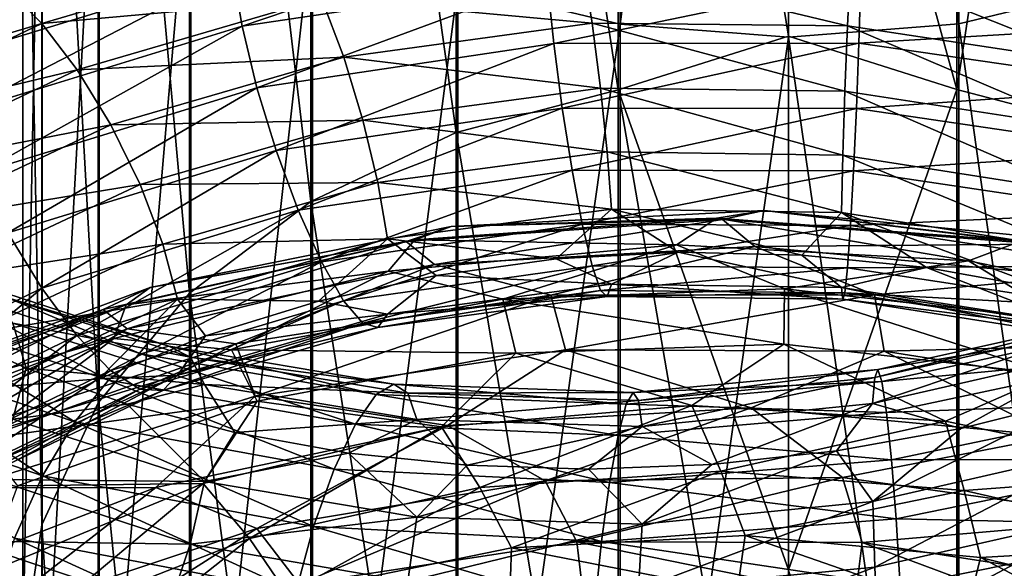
# Model space of a CAD drawing. Header units: metres. Extents: x -109 to 109, y -432 to 89.
# Tile 106 of 256: x -9 to 2, y -344 to -338. Entities that reach past the tile are written whole.
import ezdxf

# ---------------------------------------------------------------- set-up
doc = ezdxf.new("R2010")
doc.units = ezdxf.units.M
doc.layers.add('solid_506360_24502164', color=7, linetype='CONTINUOUS')
doc.layers.add('solid_506360_24502164_01', color=7, linetype='CONTINUOUS')

msp = doc.modelspace()

# ---------------------------------------------------------------- linework, layer by layer
at = {"layer": 'solid_506360_24502164'}
for points in [[(-3.669097, -337.381653, 922.73053), (-1.869106, -337.81366, 923.182373), (-1.869106, -323.516663, 934.717529)], [(-1.891428, -326.34671, 911.188843), (-1.891428, -338.541992, 899.514282), (-3.68973, -326.782135, 911.644287)], [(-1.891428, -326.34671, 911.188843), (0, -337.94873, 899.824707), (-1.891428, -338.541992, 899.514282)], [(-3.68973, -326.782135, 911.644287), (-3.68973, -339.01651, 899.928833), (-5.302645, -327.483704, 912.377991)], [(-1.891428, -338.541992, 899.514282), (-3.68973, -339.01651, 899.928833), (-3.68973, -326.782135, 911.644287)], [(-5.302645, -327.483704, 912.377991), (-5.302645, -339.781067, 900.596802), (-6.649134, -328.416107, 913.35321)], [(-3.68973, -339.01651, 899.928833), (-5.302645, -339.781067, 900.596802), (-5.302645, -327.483704, 912.377991)], [(-6.649134, -328.416107, 913.35321), (-6.649134, -340.797211, 901.484619), (-7.661542, -329.532532, 914.520935)], [(-5.302645, -339.781067, 900.596802), (-6.649134, -340.797211, 901.484619), (-6.649134, -328.416107, 913.35321)], [(-7.661542, -329.532532, 914.520935), (-7.661542, -342.013885, 902.547607), (-8.289004, -330.776855, 915.822388)], [(-6.649134, -340.797211, 901.484619), (-7.661542, -342.013885, 902.547607), (-7.661542, -329.532532, 914.520935)], [(-8.289004, -330.776855, 915.822388), (-8.289004, -343.369965, 903.732361), (-8.499992, -332.086578, 917.192261)], [(-7.661542, -342.013885, 902.547607), (-8.289004, -343.369965, 903.732361), (-8.289004, -330.776855, 915.822388)], [(-8.499992, -332.086578, 917.192261), (-8.499992, -344.797302, 904.979431), (-8.283906, -333.395874, 918.561707)], [(-8.289004, -343.369965, 903.732361), (-8.499992, -344.797302, 904.979431), (-8.499992, -332.086578, 917.192261)], [(-8.499992, -344.797302, 904.979431), (-8.283906, -346.224182, 906.226013), (-8.283906, -333.395874, 918.561707)], [(-8.283906, -333.395874, 918.561707), (-8.283906, -346.224182, 906.226013), (-7.651602, -334.638977, 919.861877)], [(-8.283906, -346.224182, 906.226013), (-7.651602, -347.578918, 907.409668), (-7.651602, -334.638977, 919.861877)], [(-7.651602, -334.638977, 919.861877), (-7.651602, -347.578918, 907.409668), (-6.634851, -335.753418, 921.027466)], [(-7.651602, -347.578918, 907.409668), (-6.634851, -348.793427, 908.470764), (-6.634851, -335.753418, 921.027466)], [(-6.634851, -335.753418, 921.027466), (-6.634851, -348.793427, 908.470764), (-5.284738, -336.683197, 922)], [(-6.634851, -348.793427, 908.470764), (-5.284738, -349.806732, 909.356079), (-5.284738, -336.683197, 922)], [(-6.172986, -337.220978, 886.383423), (-2.725918, -336.704285, 885.684265), (-6.065838, -337.83551, 886.132751)], [(-2.725918, -336.704285, 885.684265), (-2.678602, -337.328064, 885.444397), (-6.065838, -337.83551, 886.132751)], [(-5.284738, -336.683197, 922), (-5.284738, -349.806732, 909.356079), (-3.669097, -337.381653, 922.73053)], [(-10.048541, -337.991028, 898.588318), (-8.151076, -336.914398, 897.219482), (-9.2988, -337.173065, 898.59198)], [(-8.348346, -337.131042, 896.593323), (-8.151076, -336.914398, 897.219482), (-10.048541, -337.991028, 898.588318)], [(-8.28694, -337.807404, 890.955322), (-5.438937, -336.965118, 889.947083), (-8.661572, -337.431854, 890.393555)], [(-5.182181, -337.525848, 890.433167), (-5.438937, -336.965118, 889.947083), (-8.28694, -337.807404, 890.955322)], [(-10.291732, -338.242981, 897.986511), (-8.348346, -337.131042, 896.593323), (-10.048541, -337.991028, 898.588318)], [(-8.652663, -337.172607, 895.943787), (-8.348346, -337.131042, 896.593323), (-10.291732, -338.242981, 897.986511)], [(-2.179899, -337.803802, 890.16449), (-2.28839, -337.124817, 889.812439), (-5.182181, -337.525848, 890.433167)], [(0.654913, -337.830841, 889.91748), (0.687508, -337.14624, 889.561462), (-2.28839, -337.124817, 889.812439)], [(-2.179899, -337.803802, 890.16449), (0.654913, -337.830841, 889.91748), (-2.28839, -337.124817, 889.812439)], [(-9.450169, -337.724731, 887.902283), (-6.172986, -337.220978, 886.383423), (-9.405361, -338.214355, 887.48938)], [(-9.405361, -338.214355, 887.48938), (-6.172986, -337.220978, 886.383423), (-9.242106, -338.812622, 887.21936)], [(-6.172986, -337.220978, 886.383423), (-6.065838, -337.83551, 886.132751), (-9.242106, -338.812622, 887.21936)], [(-2.678602, -337.328064, 885.444397), (0.80474, -337.323425, 885.179138), (-2.60543, -338.027466, 885.388062)], [(0.80474, -337.323425, 885.179138), (0.782757, -338.026123, 885.125427), (-2.60543, -338.027466, 885.388062)], [(-8.28694, -337.807404, 890.955322), (-8.661572, -337.431854, 890.393555), (-11.334557, -338.714935, 891.789368)], [(-6.065838, -337.83551, 886.132751), (-2.678602, -337.328064, 885.444397), (-5.900135, -338.518951, 886.060974)], [(-2.678602, -337.328064, 885.444397), (-2.60543, -338.027466, 885.388062), (-5.900135, -338.518951, 886.060974)], [(-5.284738, -349.806732, 909.356079), (-3.669097, -350.567871, 910.021057), (-3.669097, -337.381653, 922.73053)], [(-3.669097, -337.381653, 922.73053), (-3.669097, -350.567871, 910.021057), (-1.869106, -337.81366, 923.182373)], [(-7.895738, -338.321411, 891.401794), (-5.182181, -337.525848, 890.433167), (-8.28694, -337.807404, 890.955322)], [(-4.936497, -338.179474, 890.763367), (-5.182181, -337.525848, 890.433167), (-7.895738, -338.321411, 891.401794)], [(-4.936497, -338.179474, 890.763367), (-2.179899, -337.803802, 890.16449), (-5.182181, -337.525848, 890.433167)], [(-10.844312, -339.027252, 892.299255), (-8.28694, -337.807404, 890.955322), (-11.334557, -338.714935, 891.789368)], [(-7.895738, -338.321411, 891.401794), (-8.28694, -337.807404, 890.955322), (-10.844312, -339.027252, 892.299255)], [(-9.242106, -338.812622, 887.21936), (-6.065838, -337.83551, 886.132751), (-8.989635, -339.468292, 887.120056)], [(-6.065838, -337.83551, 886.132751), (-5.900135, -338.518951, 886.060974), (-8.989635, -339.468292, 887.120056)], [(-2.085743, -338.524261, 890.317749), (-2.179899, -337.803802, 890.16449), (-4.936497, -338.179474, 890.763367)], [(-3.669097, -350.567871, 910.021057), (-1.869106, -351.038666, 910.432434), (-1.869106, -337.81366, 923.182373)], [(0.626626, -338.555878, 890.074097), (0.654913, -337.830841, 889.91748), (-2.179899, -337.803802, 890.16449)], [(-2.085743, -338.524261, 890.317749), (0.626626, -338.555878, 890.074097), (-2.179899, -337.803802, 890.16449)], [(-5.900135, -338.518951, 886.060974), (-2.60543, -338.027466, 885.388062), (-5.686913, -339.217194, 886.184631)], [(-2.60543, -338.027466, 885.388062), (-2.511274, -338.747345, 885.530701), (-5.686913, -339.217194, 886.184631)], [(-2.60543, -338.027466, 885.388062), (0.782757, -338.026123, 885.125427), (-2.511274, -338.747345, 885.530701)], [(0.782757, -338.026123, 885.125427), (0.754469, -338.750671, 885.271423), (-2.511274, -338.747345, 885.530701)], [(-7.521406, -338.931213, 891.69342), (-4.936497, -338.179474, 890.763367), (-7.895738, -338.321411, 891.401794)], [(-4.723276, -338.878479, 890.8974), (-4.936497, -338.179474, 890.763367), (-7.521406, -338.931213, 891.69342)], [(-4.723276, -338.878479, 890.8974), (-2.085743, -338.524261, 890.317749), (-4.936497, -338.179474, 890.763367)], [(-10.332383, -339.476654, 892.69043), (-7.895738, -338.321411, 891.401794), (-10.844312, -339.027252, 892.299255)], [(-7.521406, -338.931213, 891.69342), (-7.895738, -338.321411, 891.401794), (-10.332383, -339.476654, 892.69043)], [(-8.989635, -339.468292, 887.120056), (-5.900135, -338.518951, 886.060974), (-8.664763, -340.128967, 887.209961)], [(-5.900135, -338.518951, 886.060974), (-5.686913, -339.217194, 886.184631), (-8.664763, -340.128967, 887.209961)], [(-2.01257, -339.231598, 890.264343), (-2.085743, -338.524261, 890.317749), (-4.723276, -338.878479, 890.8974)], [(0.604642, -339.266541, 890.023254), (0.626626, -338.555878, 890.074097), (-2.085743, -338.524261, 890.317749)], [(-2.01257, -339.231598, 890.264343), (0.604642, -339.266541, 890.023254), (-2.085743, -338.524261, 890.317749)], [(-1.891428, -338.541992, 899.514282), (-1.891426, -349.662872, 886.812134), (-3.68973, -339.01651, 899.928833)], [(-1.891428, -338.541992, 899.514282), (0, -343.869537, 893.387512), (0, -349.490265, 886.686707)], [(-1.891428, -338.541992, 899.514282), (0, -349.490265, 886.686707), (-1.891426, -349.662872, 886.812134)], [(-5.686913, -339.217194, 886.184631), (-2.511274, -338.747345, 885.530701), (-5.441229, -339.877502, 886.500488)], [(-2.511274, -338.747345, 885.530701), (-2.402782, -339.433502, 885.867859), (-5.441229, -339.877502, 886.500488)], [(-2.511274, -338.747345, 885.530701), (0.754469, -338.750671, 885.271423), (-2.402782, -339.433502, 885.867859)], [(0.754469, -338.750671, 885.271423), (0.721875, -339.442505, 885.612366), (-2.402782, -339.433502, 885.867859)], [(-9.842532, -340.025818, 892.927979), (-7.521406, -338.931213, 891.69342), (-10.332383, -339.476654, 892.69043)], [(-7.196535, -339.593109, 891.793274), (-7.521406, -338.931213, 891.69342), (-9.842532, -340.025818, 892.927979)], [(-7.196535, -339.593109, 891.793274), (-4.723276, -338.878479, 890.8974), (-7.521406, -338.931213, 891.69342)], [(-4.557572, -339.569824, 890.828674), (-4.723276, -338.878479, 890.8974), (-7.196535, -339.593109, 891.793274)], [(-4.557572, -339.569824, 890.828674), (-2.01257, -339.231598, 890.264343), (-4.723276, -338.878479, 890.8974)], [(-3.68973, -339.01651, 899.928833), (-3.689727, -350.172699, 887.182495), (-5.302645, -339.781067, 900.596802)], [(-1.891426, -349.662872, 886.812134), (-3.689727, -350.172699, 887.182495), (-3.68973, -339.01651, 899.928833)], [(-8.664763, -340.128967, 887.209961), (-5.686913, -339.217194, 886.184631), (-8.290432, -340.744659, 887.488159)], [(-5.686913, -339.217194, 886.184631), (-5.441229, -339.877502, 886.500488), (-8.290432, -340.744659, 887.488159)], [(-1.965255, -339.867981, 890.018799), (-2.01257, -339.231598, 890.264343), (-4.557572, -339.569824, 890.828674)], [(0.590427, -339.904724, 889.779297), (0.604642, -339.266541, 890.023254), (-2.01257, -339.231598, 890.264343)], [(-1.965255, -339.867981, 890.018799), (0.590427, -339.904724, 889.779297), (-2.01257, -339.231598, 890.264343)], [(-5.441229, -339.877502, 886.500488), (-2.402782, -339.433502, 885.867859), (-5.184473, -340.449982, 886.972717)], [(-2.402782, -339.433502, 885.867859), (-2.289402, -340.0336, 886.361816), (-5.184473, -340.449982, 886.972717)], [(-2.402782, -339.433502, 885.867859), (0.721875, -339.442505, 885.612366), (-2.289402, -340.0336, 886.361816)], [(0.721875, -339.442505, 885.612366), (0.687812, -340.048828, 886.110352), (-2.289402, -340.0336, 886.361816)], [(-9.417405, -340.636292, 892.979858), (-7.196535, -339.593109, 891.793274), (-9.842532, -340.025818, 892.927979)], [(-6.944064, -340.256561, 891.697205), (-7.196535, -339.593109, 891.793274), (-9.417405, -340.636292, 892.979858)], [(-6.944064, -340.256561, 891.697205), (-4.557572, -339.569824, 890.828674), (-7.196535, -339.593109, 891.793274)], [(-4.450424, -340.196625, 890.572754), (-4.557572, -339.569824, 890.828674), (-6.944064, -340.256561, 891.697205)], [(-4.450424, -340.196625, 890.572754), (-1.965255, -339.867981, 890.018799), (-4.557572, -339.569824, 890.828674)], [(-5.302645, -339.781067, 900.596802), (-5.302639, -350.99411, 887.779297), (-6.649134, -340.797211, 901.484619)], [(-3.689727, -350.172699, 887.182495), (-5.302639, -350.99411, 887.779297), (-5.302645, -339.781067, 900.596802)], [(-8.290432, -340.744659, 887.488159), (-5.441229, -339.877502, 886.500488), (-7.89923, -341.26944, 887.921936)], [(-5.441229, -339.877502, 886.500488), (-5.184473, -340.449982, 886.972717), (-7.89923, -341.26944, 887.921936)], [(-4.450424, -340.196625, 890.572754), (-2.5787, -340.41922, 889.711975), (-1.965255, -339.867981, 890.018799)], [(-3.745098, -340.05722, 882.401855), (-0.270814, -339.881836, 882.010559), (-0.733376, -339.979828, 881.376465)], [(-0.796906, -339.96756, 882.743958), (-0.270814, -339.881836, 882.010559), (-3.745098, -340.05722, 882.401855)], [(-1.965255, -339.867981, 890.018799), (-2.5787, -340.41922, 889.711975), (-1.224293, -340.343719, 889.501831)], [(-0.796906, -339.96756, 882.743958), (2.580672, -340.221649, 882.695496), (-0.270814, -339.881836, 882.010559)], [(-0.270814, -339.881836, 882.010559), (2.803274, -340.254517, 881.343933), (-0.733376, -339.979828, 881.376465)], [(2.580672, -340.221649, 882.695496), (3.212766, -340.222931, 882.029968), (-0.270814, -339.881836, 882.010559)], [(-5.184473, -340.449982, 886.972717), (-2.289402, -340.0336, 886.361816), (-4.938592, -340.884369, 887.5625)], [(-2.289402, -340.0336, 886.361816), (-2.180824, -340.495056, 886.971985), (-4.938592, -340.884369, 887.5625)], [(-4.244649, -340.226685, 881.821411), (-0.733376, -339.979828, 881.376465), (-3.928736, -340.480347, 881.193665)], [(-3.745098, -340.05722, 882.401855), (-0.733376, -339.979828, 881.376465), (-4.244649, -340.226685, 881.821411)], [(-4.146926, -340.208405, 883.188599), (-0.796906, -339.96756, 882.743958), (-3.745098, -340.05722, 882.401855)], [(-1.243662, -340.263367, 883.463135), (-0.796906, -339.96756, 882.743958), (-4.146926, -340.208405, 883.188599)], [(-0.733376, -339.979828, 881.376465), (-0.371513, -340.280884, 880.78717), (-3.928736, -340.480347, 881.193665)], [(-2.289402, -340.0336, 886.361816), (0.687812, -340.048828, 886.110352), (-2.180824, -340.495056, 886.971985)], [(0.687812, -340.048828, 886.110352), (0.655191, -340.516449, 886.724426), (-2.180824, -340.495056, 886.971985)], [(-1.243662, -340.263367, 883.463135), (1.999557, -340.441284, 883.35437), (-0.796906, -339.96756, 882.743958)], [(1.999557, -340.441284, 883.35437), (2.580672, -340.221649, 882.695496), (-0.796906, -339.96756, 882.743958)], [(-0.733376, -339.979828, 881.376465), (2.803274, -340.254517, 881.343933), (-0.371513, -340.280884, 880.78717)], [(-8.664763, -340.128967, 887.209961), (-8.290432, -340.744659, 887.488159), (-10.848882, -341.99765, 888.802307)], [(-7.086602, -340.734192, 883.194885), (-3.745098, -340.05722, 882.401855), (-4.244649, -340.226685, 881.821411)], [(-4.146926, -340.208405, 883.188599), (-3.745098, -340.05722, 882.401855), (-7.086602, -340.734192, 883.194885)], [(-9.08702, -341.261017, 892.84552), (-6.944064, -340.256561, 891.697205), (-9.417405, -340.636292, 892.979858)], [(-6.780809, -340.866516, 891.422729), (-6.944064, -340.256561, 891.697205), (-9.08702, -341.261017, 892.84552)], [(-7.606426, -340.978851, 882.668701), (-4.244649, -340.226685, 881.821411), (-7.341487, -341.194641, 882.00647)], [(-7.086602, -340.734192, 883.194885), (-4.244649, -340.226685, 881.821411), (-7.606426, -340.978851, 882.668701)], [(-7.351108, -340.928436, 884.01947), (-4.146926, -340.208405, 883.188599), (-7.086602, -340.734192, 883.194885)], [(-4.444098, -340.555664, 883.950134), (-4.146926, -340.208405, 883.188599), (-7.351108, -340.928436, 884.01947)], [(-4.244649, -340.226685, 881.821411), (-3.928736, -340.480347, 881.193665), (-7.341487, -341.194641, 882.00647)], [(-6.780809, -340.866516, 891.422729), (-4.450424, -340.196625, 890.572754), (-6.944064, -340.256561, 891.697205)], [(-6.780809, -340.866516, 891.422729), (-5.216642, -340.8862, 890.40564), (-4.450424, -340.196625, 890.572754)], [(-4.450424, -340.196625, 890.572754), (-5.216642, -340.8862, 890.40564), (-3.91215, -340.600677, 890.013428)], [(-4.450424, -340.196625, 890.572754), (-3.91215, -340.600677, 890.013428), (-2.5787, -340.41922, 889.711975)], [(-4.444098, -340.555664, 883.950134), (-1.243662, -340.263367, 883.463135), (-4.146926, -340.208405, 883.188599)], [(-3.169399, -340.863342, 884.333008), (-1.243662, -340.263367, 883.463135), (-4.444098, -340.555664, 883.950134)], [(-3.169399, -340.863342, 884.333008), (-0.0434, -340.750366, 883.986084), (-1.243662, -340.263367, 883.463135)], [(-0.0434, -340.750366, 883.986084), (1.999557, -340.441284, 883.35437), (-1.243662, -340.263367, 883.463135)], [(2.803274, -340.254517, 881.343933), (3.193662, -340.612488, 880.797668), (-0.371513, -340.280884, 880.78717)], [(-2.636606, -340.822205, 880.577637), (-3.928736, -340.480347, 881.193665), (-0.371513, -340.280884, 880.78717)], [(0.956614, -340.81665, 880.321472), (-2.636606, -340.822205, 880.577637), (-0.371513, -340.280884, 880.78717)], [(-1.965551, -340.699799, 889.031921), (-1.224293, -340.343719, 889.501831), (-2.5787, -340.41922, 889.711975)], [(-1.965551, -340.699799, 889.031921), (0.590516, -340.734863, 888.792236), (-1.224293, -340.343719, 889.501831)], [(0.590516, -340.734863, 888.792236), (0.149346, -340.375214, 889.382385), (-1.224293, -340.343719, 889.501831)], [(-7.89923, -341.26944, 887.921936), (-5.184473, -340.449982, 886.972717), (-7.524598, -341.657288, 888.475647)], [(-5.184473, -340.449982, 886.972717), (-4.938592, -340.884369, 887.5625), (-7.524598, -341.657288, 888.475647)], [(-6.134735, -341.360291, 881.250549), (-7.341487, -341.194641, 882.00647), (-3.928736, -340.480347, 881.193665)], [(-2.636606, -340.822205, 880.577637), (-6.134735, -341.360291, 881.250549), (-3.928736, -340.480347, 881.193665)], [(-1.965551, -340.699799, 889.031921), (-2.5787, -340.41922, 889.711975), (-3.91215, -340.600677, 890.013428)], [(-7.489477, -341.302124, 884.805054), (-4.444098, -340.555664, 883.950134), (-7.351108, -340.928436, 884.01947)], [(-6.182668, -341.427002, 885.0448), (-4.444098, -340.555664, 883.950134), (-7.489477, -341.302124, 884.805054)], [(-6.182668, -341.427002, 885.0448), (-3.169399, -340.863342, 884.333008), (-4.444098, -340.555664, 883.950134)], [(-4.451094, -341.032349, 889.583679), (-3.91215, -340.600677, 890.013428), (-5.216642, -340.8862, 890.40564)], [(-4.938592, -340.884369, 887.5625), (-2.180824, -340.495056, 886.971985), (-4.724998, -341.132996, 888.229553)], [(-2.180824, -340.495056, 886.971985), (-2.086503, -340.767761, 887.656555), (-4.724998, -341.132996, 888.229553)], [(-4.451094, -341.032349, 889.583679), (-1.965551, -340.699799, 889.031921), (-3.91215, -340.600677, 890.013428)], [(-2.180824, -340.495056, 886.971985), (0.655191, -340.516449, 886.724426), (-2.086503, -340.767761, 887.656555)], [(0.655191, -340.516449, 886.724426), (0.626854, -340.794769, 887.412292), (-2.086503, -340.767761, 887.656555)], [(-9.549692, -340.696167, 925.33136), (-10.02497, -340.937622, 925.899353), (-7.549001, -341.763367, 927.393127)], [(-9.137214, -340.65332, 924.685425), (-9.549692, -340.696167, 925.33136), (-7.191108, -341.471161, 926.765442)], [(-7.191108, -341.471161, 926.765442), (-9.549692, -340.696167, 925.33136), (-7.549001, -341.763367, 927.393127)], [(-6.880503, -341.38562, 926.066895), (-9.137214, -340.65332, 924.685425), (-7.191108, -341.471161, 926.765442)], [(-8.816659, -340.806213, 924.011108), (-9.137214, -340.65332, 924.685425), (-6.880503, -341.38562, 926.066895)], [(-2.01312, -340.834412, 888.362976), (-1.965551, -340.699799, 889.031921), (-4.451094, -341.032349, 889.583679)], [(-2.01312, -340.834412, 888.362976), (0.604808, -340.866089, 888.12146), (-1.965551, -340.699799, 889.031921)], [(0.604808, -340.866089, 888.12146), (0.590516, -340.734863, 888.792236), (-1.965551, -340.699799, 889.031921)], [(-10.848882, -341.99765, 888.802307), (-8.290432, -340.744659, 887.488159), (-10.336953, -342.456482, 889.182312)], [(-8.290432, -340.744659, 887.488159), (-7.89923, -341.26944, 887.921936), (-10.336953, -342.456482, 889.182312)], [(-10.176033, -341.886261, 884.370911), (-7.086602, -340.734192, 883.194885), (-7.606426, -340.978851, 882.668701)], [(-7.351108, -340.928436, 884.01947), (-7.086602, -340.734192, 883.194885), (-10.176033, -341.886261, 884.370911)], [(-6.639119, -341.506866, 925.351013), (-8.816659, -340.806213, 924.011108), (-6.880503, -341.38562, 926.066895)], [(-8.60938, -341.13147, 923.363953), (-8.816659, -340.806213, 924.011108), (-6.639119, -341.506866, 925.351013)], [(-6.649134, -340.797211, 901.484619), (-6.649129, -352.085815, 888.572449), (-7.661542, -342.013885, 902.547607)], [(-5.302639, -350.99411, 887.779297), (-6.649129, -352.085815, 888.572449), (-6.649134, -340.797211, 901.484619)], [(-4.724998, -341.132996, 888.229553), (-2.086503, -340.767761, 887.656555), (-4.558817, -341.180267, 888.922852)], [(-2.086503, -340.767761, 887.656555), (-2.01312, -340.834412, 888.362976), (-4.558817, -341.180267, 888.922852)], [(-0.050367, -341.36264, 884.478149), (-0.0434, -340.750366, 883.986084), (-3.169399, -340.863342, 884.333008)], [(-2.086503, -340.767761, 887.656555), (0.626854, -340.794769, 887.412292), (-2.01312, -340.834412, 888.362976)], [(0.626854, -340.794769, 887.412292), (0.604808, -340.866089, 888.12146), (-2.01312, -340.834412, 888.362976)], [(-0.050367, -341.36264, 884.478149), (2.929193, -341.701447, 884.493469), (-0.0434, -340.750366, 883.986084)], [(2.929193, -341.701447, 884.493469), (3.083923, -341.100647, 884.011719), (-0.0434, -340.750366, 883.986084)], [(-10.296838, -342.098907, 885.216003), (-7.351108, -340.928436, 884.01947), (-10.176033, -341.886261, 884.370911)], [(-7.489477, -341.302124, 884.805054), (-7.351108, -340.928436, 884.01947), (-10.296838, -342.098907, 885.216003)], [(-8.873385, -341.847504, 892.544922), (-6.780809, -340.866516, 891.422729), (-9.08702, -341.261017, 892.84552)], [(-8.873385, -341.847504, 892.544922), (-7.65221, -341.747559, 891.441589), (-6.780809, -340.866516, 891.422729)], [(-6.780809, -340.866516, 891.422729), (-7.65221, -341.747559, 891.441589), (-6.472347, -341.271667, 890.884827)], [(-7.524598, -341.657288, 888.475647), (-4.938592, -340.884369, 887.5625), (-7.199159, -341.864594, 889.112122)], [(-4.938592, -340.884369, 887.5625), (-4.724998, -341.132996, 888.229553), (-7.199159, -341.864594, 889.112122)], [(-6.780809, -340.866516, 891.422729), (-6.472347, -341.271667, 890.884827), (-5.216642, -340.8862, 890.40564)], [(-4.451094, -341.032349, 889.583679), (-5.216642, -340.8862, 890.40564), (-6.472347, -341.271667, 890.884827)], [(-3.028348, -341.465149, 884.817749), (-3.169399, -340.863342, 884.333008), (-6.182668, -341.427002, 885.0448)], [(-5.91981, -341.94043, 880.950317), (-6.134735, -341.360291, 881.250549), (-2.636606, -340.822205, 880.577637)], [(-2.473461, -341.428284, 880.300354), (-5.91981, -341.94043, 880.950317), (-2.636606, -340.822205, 880.577637)], [(-4.558817, -341.180267, 888.922852), (-2.01312, -340.834412, 888.362976), (-4.451094, -341.032349, 889.583679)], [(-3.028348, -341.465149, 884.817749), (-0.050367, -341.36264, 884.478149), (-3.169399, -340.863342, 884.333008)], [(-10.700208, -342.206665, 883.897339), (-7.606426, -340.978851, 882.668701), (-10.499509, -342.398651, 883.209351)], [(-10.176033, -341.886261, 884.370911), (-7.606426, -340.978851, 882.668701), (-10.700208, -342.206665, 883.897339)], [(-10.02497, -340.937622, 925.899353), (-10.521667, -341.347046, 926.349426), (-7.923023, -342.227295, 927.904846)], [(-7.606426, -340.978851, 882.668701), (-7.341487, -341.194641, 882.00647), (-10.499509, -342.398651, 883.209351)], [(-7.549001, -341.763367, 927.393127), (-10.02497, -340.937622, 925.899353), (-7.923023, -342.227295, 927.904846)], [(-6.78183, -341.708221, 890.429138), (-4.451094, -341.032349, 889.583679), (-6.472347, -341.271667, 890.884827)], [(-4.558817, -341.180267, 888.922852), (-4.451094, -341.032349, 889.583679), (-6.78183, -341.708221, 890.429138)], [(-8.60938, -341.13147, 923.363953), (-8.464189, -341.630829, 922.857056), (-9.497608, -341.154572, 922.038513)], [(-6.483034, -341.813477, 924.676086), (-8.464189, -341.630829, 922.857056), (-8.60938, -341.13147, 923.363953)], [(-6.483034, -341.813477, 924.676086), (-8.60938, -341.13147, 923.363953), (-6.639119, -341.506866, 925.351013)], [(-7.199159, -341.864594, 889.112122), (-4.724998, -341.132996, 888.229553), (-6.945961, -341.878784, 889.782349)], [(-4.724998, -341.132996, 888.229553), (-4.558817, -341.180267, 888.922852), (-6.945961, -341.878784, 889.782349)], [(-9.409358, -342.4086, 882.325439), (-10.499509, -342.398651, 883.209351), (-7.341487, -341.194641, 882.00647)], [(-8.610676, -342.196625, 922.369995), (-9.497608, -341.154572, 922.038513), (-8.464189, -341.630829, 922.857056)], [(-6.134735, -341.360291, 881.250549), (-9.409358, -342.4086, 882.325439), (-7.341487, -341.194641, 882.00647)], [(-6.945961, -341.878784, 889.782349), (-4.558817, -341.180267, 888.922852), (-6.78183, -341.708221, 890.429138)], [(-10.521667, -341.347046, 926.349426), (-10.997325, -341.890686, 926.64209), (-8.281203, -342.824677, 928.255615)], [(-7.923023, -342.227295, 927.904846), (-10.521667, -341.347046, 926.349426), (-8.281203, -342.824677, 928.255615)], [(-10.336953, -342.456482, 889.182312), (-7.89923, -341.26944, 887.921936), (-9.846708, -342.779999, 889.685608)], [(-10.27439, -342.47229, 886.005554), (-7.489477, -341.302124, 884.805054), (-10.296838, -342.098907, 885.216003)], [(-8.974997, -342.41864, 886.105469), (-7.489477, -341.302124, 884.805054), (-10.27439, -342.47229, 886.005554)], [(-7.89923, -341.26944, 887.921936), (-7.524598, -341.657288, 888.475647), (-9.846708, -342.779999, 889.685608)], [(-9.150002, -342.957306, 881.9953), (-9.409358, -342.4086, 882.325439), (-6.134735, -341.360291, 881.250549)], [(-5.91981, -341.94043, 880.950317), (-9.150002, -342.957306, 881.9953), (-6.134735, -341.360291, 881.250549)], [(-8.974997, -342.41864, 886.105469), (-6.182668, -341.427002, 885.0448), (-7.489477, -341.302124, 884.805054)], [(-6.78183, -341.708221, 890.429138), (-6.472347, -341.271667, 890.884827), (-7.65221, -341.747559, 891.441589)], [(-3.028348, -341.465149, 884.817749), (-1.073381, -342.045105, 884.890381), (-0.050367, -341.36264, 884.478149)], [(-5.898631, -341.996918, 885.504822), (-6.182668, -341.427002, 885.0448), (-8.974997, -342.41864, 886.105469)], [(-7.191108, -341.471161, 926.765442), (-7.549001, -341.763367, 927.393127), (-4.805054, -342.250732, 928.525452)], [(-6.880503, -341.38562, 926.066895), (-7.191108, -341.471161, 926.765442), (-4.57725, -341.92337, 927.855469)], [(-4.57725, -341.92337, 927.855469), (-7.191108, -341.471161, 926.765442), (-4.805054, -342.250732, 928.525452)], [(-4.379545, -341.808411, 927.119934), (-6.880503, -341.38562, 926.066895), (-4.57725, -341.92337, 927.855469)], [(-6.639119, -341.506866, 925.351013), (-6.880503, -341.38562, 926.066895), (-4.379545, -341.808411, 927.119934)], [(-5.898631, -341.996918, 885.504822), (-3.028348, -341.465149, 884.817749), (-6.182668, -341.427002, 885.0448)], [(-3.786092, -342.266571, 880.43042), (-5.91981, -341.94043, 880.950317), (-2.473461, -341.428284, 880.300354)], [(-5.898631, -341.996918, 885.504822), (-3.852934, -342.280273, 885.334656), (-3.028348, -341.465149, 884.817749)], [(-3.028348, -341.465149, 884.817749), (-3.852934, -342.280273, 885.334656), (-1.073381, -342.045105, 884.890381)], [(-0.413943, -342.071899, 880.031555), (-3.786092, -342.266571, 880.43042), (-2.473461, -341.428284, 880.300354)], [(-4.2259, -341.907898, 926.374817), (-6.639119, -341.506866, 925.351013), (-4.379545, -341.808411, 927.119934)], [(-6.483034, -341.813477, 924.676086), (-6.639119, -341.506866, 925.351013), (-4.2259, -341.907898, 926.374817)], [(-9.846708, -342.779999, 889.685608), (-7.524598, -341.657288, 888.475647), (-9.420838, -342.930267, 890.279358)], [(-7.524598, -341.657288, 888.475647), (-7.199159, -341.864594, 889.112122), (-9.420838, -342.930267, 890.279358)], [(-8.610676, -342.196625, 922.369995), (-8.464189, -341.630829, 922.857056), (-7.342844, -342.029602, 923.595947)], [(-6.483034, -341.813477, 924.676086), (-7.342844, -342.029602, 923.595947), (-8.464189, -341.630829, 922.857056)], [(-8.874721, -342.697113, 891.544617), (-6.78183, -341.708221, 890.429138), (-8.744442, -342.30722, 892.070435)], [(-6.945961, -341.878784, 889.782349), (-6.78183, -341.708221, 890.429138), (-8.874721, -342.697113, 891.544617)], [(-8.873385, -341.847504, 892.544922), (-8.744442, -342.30722, 892.070435), (-7.65221, -341.747559, 891.441589)], [(-6.78183, -341.708221, 890.429138), (-7.65221, -341.747559, 891.441589), (-8.744442, -342.30722, 892.070435)], [(-7.549001, -341.763367, 927.393127), (-7.923023, -342.227295, 927.904846), (-5.043125, -342.752502, 929.080811)], [(-4.805054, -342.250732, 928.525452), (-7.549001, -341.763367, 927.393127), (-5.043125, -342.752502, 929.080811)], [(-8.281203, -342.824677, 928.255615), (-10.997325, -341.890686, 926.64209), (-8.592351, -343.515503, 928.403076)], [(-9.420838, -342.930267, 890.279358), (-7.199159, -341.864594, 889.112122), (-9.089503, -342.898804, 890.917419)], [(-7.199159, -341.864594, 889.112122), (-6.945961, -341.878784, 889.782349), (-9.089503, -342.898804, 890.917419)], [(-9.089503, -342.898804, 890.917419), (-6.945961, -341.878784, 889.782349), (-8.874721, -342.697113, 891.544617)], [(-6.483034, -341.813477, 924.676086), (-6.146387, -342.344421, 924.247375), (-7.342844, -342.029602, 923.595947)], [(-4.12655, -342.201874, 925.680542), (-6.146387, -342.344421, 924.247375), (-6.483034, -341.813477, 924.676086)], [(-4.12655, -342.201874, 925.680542), (-6.483034, -341.813477, 924.676086), (-4.2259, -341.907898, 926.374817)], [(-4.379545, -341.808411, 927.119934), (-4.57725, -341.92337, 927.855469), (-1.802205, -342.030273, 928.572754)], [(-1.724363, -341.900024, 927.816895), (-4.379545, -341.808411, 927.119934), (-1.802205, -342.030273, 928.572754)], [(-4.2259, -341.907898, 926.374817), (-4.379545, -341.808411, 927.119934), (-1.724363, -341.900024, 927.816895)], [(-1.663868, -341.988403, 927.055969), (-4.2259, -341.907898, 926.374817), (-1.724363, -341.900024, 927.816895)], [(-4.12655, -342.201874, 925.680542), (-4.2259, -341.907898, 926.374817), (-1.663868, -341.988403, 927.055969)], [(-7.024323, -342.953339, 881.210632), (-9.150002, -342.957306, 881.9953), (-5.91981, -341.94043, 880.950317)], [(-8.558171, -342.936279, 886.52417), (-5.898631, -341.996918, 885.504822), (-8.974997, -342.41864, 886.105469)], [(-8.558171, -342.936279, 886.52417), (-6.498038, -342.909973, 886.098389), (-5.898631, -341.996918, 885.504822)], [(-7.661542, -342.013885, 902.547607), (-7.661538, -353.392975, 889.522156), (-8.289004, -343.369965, 903.732361)], [(-6.649129, -352.085815, 888.572449), (-7.661538, -353.392975, 889.522156), (-7.661542, -342.013885, 902.547607)], [(-3.786092, -342.266571, 880.43042), (-7.024323, -342.953339, 881.210632), (-5.91981, -341.94043, 880.950317)], [(-5.898631, -341.996918, 885.504822), (-6.498038, -342.909973, 886.098389), (-3.852934, -342.280273, 885.334656)], [(-4.57725, -341.92337, 927.855469), (-4.805054, -342.250732, 928.525452), (-1.891899, -342.376068, 929.265991)], [(-1.802205, -342.030273, 928.572754), (-4.57725, -341.92337, 927.855469), (-1.891899, -342.376068, 929.265991)], [(-1.624751, -342.276154, 926.351379), (-4.12655, -342.201874, 925.680542), (-1.663868, -341.988403, 927.055969)], [(0.934827, -342.023163, 926.670532), (-0.850202, -342.697906, 925.901855), (-1.624751, -342.276154, 926.351379)], [(0.934827, -342.023163, 926.670532), (0.532852, -342.54776, 926.06189), (-0.850202, -342.697906, 925.901855)], [(-6.48401, -342.887848, 923.677612), (-8.610676, -342.196625, 922.369995), (-7.342844, -342.029602, 923.595947)], [(-6.48401, -342.887848, 923.677612), (-7.342844, -342.029602, 923.595947), (-6.146387, -342.344421, 924.247375)], [(-1.073381, -342.045105, 884.890381), (-3.852934, -342.280273, 885.334656), (-3.427851, -342.95575, 885.396057)], [(-2.699651, -342.881012, 880.388672), (-3.786092, -342.266571, 880.43042), (-0.413943, -342.071899, 880.031555)], [(-1.073381, -342.045105, 884.890381), (-3.427851, -342.95575, 885.396057), (-0.751818, -342.773895, 884.99408)], [(0.598828, -342.842621, 880.107483), (-2.699651, -342.881012, 880.388672), (-0.413943, -342.071899, 880.031555)], [(1.7431, -342.218262, 884.774658), (-1.073381, -342.045105, 884.890381), (-0.751818, -342.773895, 884.99408)], [(-8.819068, -342.864471, 922.090271), (-8.610676, -342.196625, 922.369995), (-6.48401, -342.887848, 923.677612)], [(-7.923023, -342.227295, 927.904846), (-8.281203, -342.824677, 928.255615), (-5.271112, -343.387238, 929.4729)], [(-5.043125, -342.752502, 929.080811), (-7.923023, -342.227295, 927.904846), (-5.271112, -343.387238, 929.4729)], [(-4.12655, -342.201874, 925.680542), (-4.882384, -342.572052, 924.808533), (-6.146387, -342.344421, 924.247375)], [(-4.12655, -342.201874, 925.680542), (-3.567923, -342.708588, 925.273926), (-4.882384, -342.572052, 924.808533)], [(-1.624751, -342.276154, 926.351379), (-3.567923, -342.708588, 925.273926), (-4.12655, -342.201874, 925.680542)], [(-5.901179, -343.408844, 881.046875), (-7.024323, -342.953339, 881.210632), (-3.786092, -342.266571, 880.43042)], [(-3.852934, -342.280273, 885.334656), (-6.498038, -342.909973, 886.098389), (-5.983604, -343.519684, 886.106079)], [(-6.48401, -342.887848, 923.677612), (-6.146387, -342.344421, 924.247375), (-4.882384, -342.572052, 924.808533)], [(-3.852934, -342.280273, 885.334656), (-5.983604, -343.519684, 886.106079), (-3.427851, -342.95575, 885.396057)], [(-2.699651, -342.881012, 880.388672), (-5.901179, -343.408844, 881.046875), (-3.786092, -342.266571, 880.43042)], [(-4.805054, -342.250732, 928.525452), (-5.043125, -342.752502, 929.080811), (-1.985635, -342.897797, 929.845642)], [(-1.891899, -342.376068, 929.265991), (-4.805054, -342.250732, 928.525452), (-1.985635, -342.897797, 929.845642)], [(-1.624751, -342.276154, 926.351379), (-2.220132, -342.751251, 925.639099), (-3.567923, -342.708588, 925.273926)], [(-1.624751, -342.276154, 926.351379), (-0.850202, -342.697906, 925.901855), (-2.220132, -342.751251, 925.639099)], [(-4.127171, -343.283264, 924.679382), (-6.48401, -342.887848, 923.677612), (-4.882384, -342.572052, 924.808533)], [(-4.127171, -343.283264, 924.679382), (-4.882384, -342.572052, 924.808533), (-3.567923, -342.708588, 925.273926)], [(-5.043125, -342.752502, 929.080811), (-5.271112, -343.387238, 929.4729), (-2.075401, -343.552429, 930.260742)], [(-1.985635, -342.897797, 929.845642), (-5.043125, -342.752502, 929.080811), (-2.075401, -343.552429, 930.260742)], [(-4.127171, -343.283264, 924.679382), (-3.567923, -342.708588, 925.273926), (-2.220132, -342.751251, 925.639099)], [(-1.624995, -343.362244, 925.349792), (-4.127171, -343.283264, 924.679382), (-2.220132, -342.751251, 925.639099)], [(-3.075778, -343.622864, 885.263), (-0.751818, -342.773895, 884.99408), (-3.427851, -342.95575, 885.396057)], [(-3.075778, -343.622864, 885.263), (-0.479642, -343.485535, 884.896362), (-0.751818, -342.773895, 884.99408)], [(-1.624995, -343.362244, 925.349792), (-2.220132, -342.751251, 925.639099), (-0.850202, -342.697906, 925.901855)], [(-0.479642, -343.485535, 884.896362), (1.950184, -342.986877, 884.908264), (-0.751818, -342.773895, 884.99408)], [(-9.140545, -343.547424, 921.984497), (-8.819068, -342.864471, 922.090271), (-6.640933, -343.583252, 923.421021)], [(-6.640933, -343.583252, 923.421021), (-8.819068, -342.864471, 922.090271), (-6.48401, -342.887848, 923.677612)], [(-8.281203, -342.824677, 928.255615), (-8.592351, -343.515503, 928.403076), (-5.469162, -344.111969, 929.655579)], [(-5.271112, -343.387238, 929.4729), (-8.281203, -342.824677, 928.255615), (-5.469162, -344.111969, 929.655579)], [(-6.640933, -343.583252, 923.421021), (-6.48401, -342.887848, 923.677612), (-4.127171, -343.283264, 924.679382)], [(-5.429588, -344.026093, 881.278687), (-5.901179, -343.408844, 881.046875), (-2.699651, -342.881012, 880.388672)], [(-2.347972, -343.559052, 880.666565), (-5.429588, -344.026093, 881.278687), (-2.699651, -342.881012, 880.388672)], [(-7.024323, -342.953339, 881.210632), (-10.0135, -344.105225, 882.353882), (-9.150002, -342.957306, 881.9953)], [(-8.888921, -344.404633, 882.068054), (-10.0135, -344.105225, 882.353882), (-7.024323, -342.953339, 881.210632)], [(-6.498038, -342.909973, 886.098389), (-8.917117, -343.907684, 887.162292), (-8.329639, -344.441956, 887.107056)], [(-8.558171, -342.936279, 886.52417), (-8.917117, -343.907684, 887.162292), (-6.498038, -342.909973, 886.098389)], [(-5.901179, -343.408844, 881.046875), (-8.888921, -344.404633, 882.068054), (-7.024323, -342.953339, 881.210632)], [(-6.498038, -342.909973, 886.098389), (-8.329639, -344.441956, 887.107056), (-5.983604, -343.519684, 886.106079)], [(-5.563451, -344.133209, 885.928406), (-3.427851, -342.95575, 885.396057), (-5.983604, -343.519684, 886.106079)], [(-5.563451, -344.133209, 885.928406), (-3.075778, -343.622864, 885.263), (-3.427851, -342.95575, 885.396057)], [(-4.227055, -343.998108, 924.439575), (-6.640933, -343.583252, 923.421021), (-4.127171, -343.283264, 924.679382)], [(-4.227055, -343.998108, 924.439575), (-4.127171, -343.283264, 924.679382), (-1.624995, -343.362244, 925.349792)], [(-8.31349, -344.945526, 882.240784), (-8.888921, -344.404633, 882.068054), (-5.901179, -343.408844, 881.046875)], [(-8.289004, -343.369965, 903.732361), (-8.289002, -354.849915, 890.580688), (-8.499992, -344.797302, 904.979431)], [(-5.429588, -344.026093, 881.278687), (-8.31349, -344.945526, 882.240784), (-5.901179, -343.408844, 881.046875)], [(-7.661538, -353.392975, 889.522156), (-8.289002, -354.849915, 890.580688), (-8.289004, -343.369965, 903.732361)], [(-5.271112, -343.387238, 929.4729), (-5.469162, -344.111969, 929.655579), (-2.153379, -344.295349, 930.463196)], [(-2.075401, -343.552429, 930.260742), (-5.271112, -343.387238, 929.4729), (-2.153379, -344.295349, 930.463196)], [(-1.664323, -344.087799, 925.119751), (-4.227055, -343.998108, 924.439575), (-1.624995, -343.362244, 925.349792)], [(-9.553744, -344.188446, 922.072327), (-9.140545, -343.547424, 921.984497), (-6.883011, -344.305908, 923.352478)], [(-6.883011, -344.305908, 923.352478), (-9.140545, -343.547424, 921.984497), (-6.640933, -343.583252, 923.421021)], [(-8.592351, -343.515503, 928.403076), (-8.83443, -344.246307, 928.3396), (-5.62325, -344.870789, 929.618591)], [(-5.469162, -344.111969, 929.655579), (-8.592351, -343.515503, 928.403076), (-5.62325, -344.870789, 929.618591)], [(-7.854764, -344.995056, 886.877502), (-5.983604, -343.519684, 886.106079), (-8.329639, -344.441956, 887.107056)], [(-7.854764, -344.995056, 886.877502), (-5.563451, -344.133209, 885.928406), (-5.983604, -343.519684, 886.106079)], [(-0.567932, -344.112854, 884.638489), (-0.479642, -343.485535, 884.896362), (-3.075778, -343.622864, 885.263)], [(-0.567932, -344.112854, 884.638489), (1.981241, -344.342285, 884.563171), (-0.479642, -343.485535, 884.896362)], [(1.981241, -344.342285, 884.563171), (2.133092, -343.733063, 884.836121), (-0.479642, -343.485535, 884.896362)], [(-6.883011, -344.305908, 923.352478), (-6.640933, -343.583252, 923.421021), (-4.227055, -343.998108, 924.439575)], [(-3.097457, -344.259033, 885.010803), (-3.075778, -343.622864, 885.263), (-5.563451, -344.133209, 885.928406)], [(-2.274847, -344.179657, 881.144043), (-5.429588, -344.026093, 881.278687), (-2.347972, -343.559052, 880.666565)], [(-3.097457, -344.259033, 885.010803), (-0.567932, -344.112854, 884.638489), (-3.075778, -343.622864, 885.263)], [(0.740406, -344.185059, 880.893982), (-2.274847, -344.179657, 881.144043), (-2.347972, -343.559052, 880.666565)]]:
    msp.add_3dface(points, dxfattribs=at)
at = {"layer": 'solid_506360_24502164_01'}
for points in [[(-1.869106, -323.516663, 934.717529), (-1.869106, -337.81366, 923.182373), (0, -323.646545, 934.880249)], [(0, -323.646545, 934.880249), (1.891428, -337.810211, 923.17865), (1.891428, -323.51358, 934.713501)], [(1.891428, -323.51358, 934.713501), (1.891428, -337.810211, 923.17865), (3.68973, -337.374847, 922.723328)], [(-1.869106, -337.81366, 923.182373), (0, -337.957611, 923.332825), (0, -323.646545, 934.880249)], [(0, -323.646545, 934.880249), (0, -337.957611, 923.332825), (1.891428, -337.810211, 923.17865)], [(-1.891428, -326.34671, 911.188843), (0, -331.740143, 905.984863), (0, -337.94873, 899.824707)], [(0, -331.740143, 905.984863), (1.869106, -326.343292, 911.18512), (1.869106, -338.538239, 899.510864)], [(3.669097, -326.77533, 911.637024), (1.869106, -338.538239, 899.510864), (1.869106, -326.343292, 911.18512)], [(3.669097, -326.77533, 911.637024), (3.669097, -339.009094, 899.922302), (1.869106, -338.538239, 899.510864)], [(0, -337.94873, 899.824707), (0, -331.740143, 905.984863), (1.869106, -338.538239, 899.510864)], [(0.654913, -337.830841, 889.91748), (3.468575, -338.258636, 890.018311), (0.687508, -337.14624, 889.561462)], [(3.468575, -338.258636, 890.018311), (3.641202, -337.588074, 889.676025), (0.687508, -337.14624, 889.561462)], [(4.33738, -337.199432, 885.577698), (4.262094, -337.819153, 885.332214), (0.80474, -337.323425, 885.179138)], [(0.80474, -337.323425, 885.179138), (4.262094, -337.819153, 885.332214), (0.782757, -338.026123, 885.125427)], [(1.891428, -337.810211, 923.17865), (3.68973, -350.560455, 910.014526), (3.68973, -337.374847, 922.723328)], [(-1.869106, -337.81366, 923.182373), (-1.869106, -351.038666, 910.432434), (0, -337.957611, 923.332825)], [(0, -337.957611, 923.332825), (1.891428, -351.034912, 910.429016), (1.891428, -337.810211, 923.17865)], [(0.626626, -338.555878, 890.074097), (3.318757, -338.971558, 890.162659), (0.654913, -337.830841, 889.91748)], [(3.318757, -338.971558, 890.162659), (3.468575, -338.258636, 890.018311), (0.654913, -337.830841, 889.91748)], [(4.262094, -337.819153, 885.332214), (4.145664, -338.512512, 885.268372), (0.782757, -338.026123, 885.125427)], [(1.891428, -337.810211, 923.17865), (1.891428, -351.034912, 910.429016), (3.68973, -350.560455, 910.014526)], [(-1.891428, -338.541992, 899.514282), (0, -337.94873, 899.824707), (0, -343.869537, 893.387512)], [(-1.869106, -351.038666, 910.432434), (0, -351.195557, 910.569336), (0, -337.957611, 923.332825)], [(0, -343.869537, 893.387512), (0, -337.94873, 899.824707), (1.869106, -338.538239, 899.510864)], [(0, -337.957611, 923.332825), (0, -351.195557, 910.569336), (1.891428, -351.034912, 910.429016)], [(0.782757, -338.026123, 885.125427), (4.145664, -338.512512, 885.268372), (0.754469, -338.750671, 885.271423)], [(4.145664, -338.512512, 885.268372), (3.995846, -339.224762, 885.402222), (0.754469, -338.750671, 885.271423)], [(0, -343.869537, 893.387512), (1.869106, -338.538239, 899.510864), (1.86912, -349.658783, 886.809143)], [(0.604642, -339.266541, 890.023254), (3.202327, -339.672852, 890.101746), (0.626626, -338.555878, 890.074097)], [(3.202327, -339.672852, 890.101746), (3.318757, -338.971558, 890.162659), (0.626626, -338.555878, 890.074097)], [(1.890024, -349.662628, 886.81189), (1.86912, -349.658783, 886.809143), (1.869106, -338.538239, 899.510864)], [(3.669097, -339.009094, 899.922302), (1.890024, -349.662628, 886.81189), (1.869106, -338.538239, 899.510864)], [(0.754469, -338.750671, 885.271423), (3.995846, -339.224762, 885.402222), (0.721875, -339.442505, 885.612366)], [(3.669097, -339.009094, 899.922302), (3.669111, -350.164673, 887.176697), (1.890024, -349.662628, 886.81189)], [(0.590427, -339.904724, 889.779297), (3.127041, -340.305054, 889.850708), (0.604642, -339.266541, 890.023254)], [(3.127041, -340.305054, 889.850708), (3.202327, -339.672852, 890.101746), (0.604642, -339.266541, 890.023254)], [(3.995846, -339.224762, 885.402222), (3.823219, -339.902283, 885.729736), (0.721875, -339.442505, 885.612366)], [(0.721875, -339.442505, 885.612366), (3.823219, -339.902283, 885.729736), (0.687812, -340.048828, 886.110352)], [(-1.965255, -339.867981, 890.018799), (-1.224293, -340.343719, 889.501831), (0.149346, -340.375214, 889.382385)], [(-1.965255, -339.867981, 890.018799), (0.149346, -340.375214, 889.382385), (0.590427, -339.904724, 889.779297)], [(-0.270814, -339.881836, 882.010559), (3.212766, -340.222931, 882.029968), (2.803274, -340.254517, 881.343933)], [(0.590427, -339.904724, 889.779297), (0.149346, -340.375214, 889.382385), (1.532015, -340.514435, 889.353455)], [(0.590427, -339.904724, 889.779297), (1.532015, -340.514435, 889.353455), (2.902767, -340.761017, 889.414978)], [(0.590427, -339.904724, 889.779297), (2.902767, -340.761017, 889.414978), (3.127041, -340.305054, 889.850708)], [(3.823219, -339.902283, 885.729736), (3.642812, -340.493469, 886.214172), (0.687812, -340.048828, 886.110352)], [(0.687812, -340.048828, 886.110352), (3.642812, -340.493469, 886.214172), (0.655191, -340.516449, 886.724426)], [(1.999557, -340.441284, 883.35437), (5.173638, -341.088989, 883.621033), (2.580672, -340.221649, 882.695496)], [(0.956614, -340.81665, 880.321472), (-0.371513, -340.280884, 880.78717), (3.193662, -340.612488, 880.797668)], [(0.590516, -340.734863, 888.792236), (1.532015, -340.514435, 889.353455), (0.149346, -340.375214, 889.382385)], [(-0.0434, -340.750366, 883.986084), (3.083923, -341.100647, 884.011719), (1.999557, -340.441284, 883.35437)], [(3.642812, -340.493469, 886.214172), (3.470047, -340.946533, 886.815674), (0.655191, -340.516449, 886.724426)], [(3.083923, -341.100647, 884.011719), (5.173638, -341.088989, 883.621033), (1.999557, -340.441284, 883.35437)], [(0.590516, -340.734863, 888.792236), (3.127512, -341.135712, 888.860901), (1.532015, -340.514435, 889.353455)], [(0.655191, -340.516449, 886.724426), (3.470047, -340.946533, 886.815674), (0.626854, -340.794769, 887.412292)], [(3.127512, -341.135712, 888.860901), (2.902767, -340.761017, 889.414978), (1.532015, -340.514435, 889.353455)], [(4.515193, -341.353027, 880.486389), (0.956614, -340.81665, 880.321472), (3.193662, -340.612488, 880.797668)], [(-2.473461, -341.428284, 880.300354), (-2.636606, -340.822205, 880.577637), (0.956614, -340.81665, 880.321472)], [(1.062248, -341.442535, 880.059387), (-2.473461, -341.428284, 880.300354), (0.956614, -340.81665, 880.321472)], [(3.203202, -341.273499, 888.19458), (3.127512, -341.135712, 888.860901), (0.590516, -340.734863, 888.792236)], [(0.604808, -340.866089, 888.12146), (3.203202, -341.273499, 888.19458), (0.590516, -340.734863, 888.792236)], [(0.626854, -340.794769, 887.412292), (3.319967, -341.212128, 887.493103), (0.604808, -340.866089, 888.12146)], [(3.470047, -340.946533, 886.815674), (3.319967, -341.212128, 887.493103), (0.626854, -340.794769, 887.412292)], [(1.062248, -341.442535, 880.059387), (0.956614, -340.81665, 880.321472), (4.515193, -341.353027, 880.486389)], [(3.319967, -341.212128, 887.493103), (3.203202, -341.273499, 888.19458), (0.604808, -340.866089, 888.12146)], [(0.957334, -341.734985, 927.375854), (0.99214, -341.646667, 928.138489), (3.673599, -341.051117, 928.083557)], [(3.54472, -341.150391, 927.333313), (0.957334, -341.734985, 927.375854), (3.673599, -341.051117, 928.083557)], [(3.673599, -341.051117, 928.083557), (0.99214, -341.646667, 928.138489), (3.839435, -341.167816, 928.826965)], [(0.934827, -342.023163, 926.670532), (0.957334, -341.734985, 927.375854), (3.54472, -341.150391, 927.333313)], [(3.461384, -341.445587, 926.636841), (0.934827, -342.023163, 926.670532), (3.54472, -341.150391, 927.333313)], [(0.99214, -341.646667, 928.138489), (1.036928, -341.777435, 928.896973), (3.839435, -341.167816, 928.826965)], [(3.839435, -341.167816, 928.826965), (1.036928, -341.777435, 928.896973), (4.030519, -341.498383, 929.506836)], [(-0.050367, -341.36264, 884.478149), (-1.073381, -342.045105, 884.890381), (1.7431, -342.218262, 884.774658)], [(-0.050367, -341.36264, 884.478149), (1.7431, -342.218262, 884.774658), (2.929193, -341.701447, 884.493469)], [(4.559446, -341.991577, 880.231201), (1.062248, -341.442535, 880.059387), (4.515193, -341.353027, 880.486389)], [(-0.413943, -342.071899, 880.031555), (-2.473461, -341.428284, 880.300354), (1.062248, -341.442535, 880.059387)], [(2.972466, -342.384308, 880.022949), (-0.413943, -342.071899, 880.031555), (1.062248, -341.442535, 880.059387)], [(3.461384, -341.445587, 926.636841), (1.91403, -342.300873, 926.11853), (0.934827, -342.023163, 926.670532)], [(2.972466, -342.384308, 880.022949), (1.062248, -341.442535, 880.059387), (4.559446, -341.991577, 880.231201)], [(3.461384, -341.445587, 926.636841), (3.271339, -341.959442, 926.071777), (1.91403, -342.300873, 926.11853)], [(1.036928, -341.777435, 928.896973), (1.088535, -342.124237, 929.593567), (4.030519, -341.498383, 929.506836)], [(4.030519, -341.498383, 929.506836), (1.088535, -342.124237, 929.593567), (4.230215, -342.004456, 930.073425)], [(0.99214, -341.646667, 928.138489), (-1.724363, -341.900024, 927.816895), (1.036928, -341.777435, 928.896973)], [(-1.663868, -341.988403, 927.055969), (-1.724363, -341.900024, 927.816895), (0.99214, -341.646667, 928.138489)], [(0.957334, -341.734985, 927.375854), (-1.663868, -341.988403, 927.055969), (0.99214, -341.646667, 928.138489)], [(1.036928, -341.777435, 928.896973), (-1.802205, -342.030273, 928.572754), (1.088535, -342.124237, 929.593567)], [(-1.724363, -341.900024, 927.816895), (-1.802205, -342.030273, 928.572754), (1.036928, -341.777435, 928.896973)], [(-1.624751, -342.276154, 926.351379), (-1.663868, -341.988403, 927.055969), (0.957334, -341.734985, 927.375854)], [(0.934827, -342.023163, 926.670532), (-1.624751, -342.276154, 926.351379), (0.957334, -341.734985, 927.375854)], [(2.929193, -341.701447, 884.493469), (1.7431, -342.218262, 884.774658), (4.499303, -342.799408, 884.984985)], [(0.934827, -342.023163, 926.670532), (1.91403, -342.300873, 926.11853), (0.532852, -342.54776, 926.06189)], [(0.934967, -343.111481, 925.670654), (1.91403, -342.300873, 926.11853), (3.271339, -341.959442, 926.071777)], [(3.461905, -342.53363, 925.64093), (0.934967, -343.111481, 925.670654), (3.271339, -341.959442, 926.071777)], [(1.088535, -342.124237, 929.593567), (1.142467, -342.647369, 930.176941), (4.230215, -342.004456, 930.073425)], [(4.230215, -342.004456, 930.073425), (1.142467, -342.647369, 930.176941), (4.421453, -342.644318, 930.476868)], [(-1.802205, -342.030273, 928.572754), (-1.891899, -342.376068, 929.265991), (1.088535, -342.124237, 929.593567)], [(1.088535, -342.124237, 929.593567), (-1.891899, -342.376068, 929.265991), (1.142467, -342.647369, 930.176941)], [(0.598828, -342.842621, 880.107483), (-0.413943, -342.071899, 880.031555), (2.972466, -342.384308, 880.022949)], [(1.7431, -342.218262, 884.774658), (-0.751818, -342.773895, 884.99408), (1.950184, -342.986877, 884.908264)], [(4.499303, -342.799408, 884.984985), (1.7431, -342.218262, 884.774658), (1.950184, -342.986877, 884.908264)], [(0.934967, -343.111481, 925.670654), (0.532852, -342.54776, 926.06189), (1.91403, -342.300873, 926.11853)], [(-1.891899, -342.376068, 929.265991), (-1.985635, -342.897797, 929.845642), (1.142467, -342.647369, 930.176941)], [(3.875653, -343.304108, 880.20874), (0.598828, -342.842621, 880.107483), (2.972466, -342.384308, 880.022949)], [(-1.624995, -343.362244, 925.349792), (-0.850202, -342.697906, 925.901855), (0.532852, -342.54776, 926.06189)], [(0.934967, -343.111481, 925.670654), (-1.624995, -343.362244, 925.349792), (0.532852, -342.54776, 926.06189)], [(0.957595, -343.838715, 925.442993), (0.934967, -343.111481, 925.670654), (3.461905, -342.53363, 925.64093)], [(3.545689, -343.253479, 925.408203), (0.957595, -343.838715, 925.442993), (3.461905, -342.53363, 925.64093)], [(1.142467, -342.647369, 930.176941), (-1.985635, -342.897797, 929.845642), (1.194115, -343.30365, 930.595886)], [(1.142467, -342.647369, 930.176941), (1.194115, -343.30365, 930.595886), (4.421453, -342.644318, 930.476868)], [(4.421453, -342.644318, 930.476868), (1.194115, -343.30365, 930.595886), (4.587579, -343.374573, 930.670227)], [(-2.347972, -343.559052, 880.666565), (-2.699651, -342.881012, 880.388672), (0.598828, -342.842621, 880.107483)], [(0.818292, -343.56427, 880.417419), (-2.347972, -343.559052, 880.666565), (0.598828, -342.842621, 880.107483)], [(-1.985635, -342.897797, 929.845642), (-2.075401, -343.552429, 930.260742), (1.194115, -343.30365, 930.595886)], [(0.818292, -343.56427, 880.417419), (0.598828, -342.842621, 880.107483), (3.875653, -343.304108, 880.20874)], [(4.499303, -342.799408, 884.984985), (1.950184, -342.986877, 884.908264), (4.584302, -343.592102, 885.134399)], [(-0.479642, -343.485535, 884.896362), (2.133092, -343.733063, 884.836121), (1.950184, -342.986877, 884.908264)], [(2.133092, -343.733063, 884.836121), (4.584302, -343.592102, 885.134399), (1.950184, -342.986877, 884.908264)], [(-1.664323, -344.087799, 925.119751), (-1.624995, -343.362244, 925.349792), (0.934967, -343.111481, 925.670654)], [(0.957595, -343.838715, 925.442993), (-1.664323, -344.087799, 925.119751), (0.934967, -343.111481, 925.670654)], [(1.194115, -343.30365, 930.595886), (-2.075401, -343.552429, 930.260742), (1.238982, -344.04837, 930.801941)], [(3.954932, -344.050171, 880.535034), (0.818292, -343.56427, 880.417419), (3.875653, -343.304108, 880.20874)], [(0.992502, -344.60611, 925.41925), (0.957595, -343.838715, 925.442993), (3.545689, -343.253479, 925.408203)], [(3.674938, -344.009521, 925.375427), (0.992502, -344.60611, 925.41925), (3.545689, -343.253479, 925.408203)], [(1.194115, -343.30365, 930.595886), (1.238982, -344.04837, 930.801941), (4.587579, -343.374573, 930.670227)], [(4.587579, -343.374573, 930.670227), (1.238982, -344.04837, 930.801941), (4.716828, -344.138977, 930.642456)], [(-2.075401, -343.552429, 930.260742), (-2.153379, -344.295349, 930.463196), (1.238982, -344.04837, 930.801941)], [(0.740406, -344.185059, 880.893982), (-2.347972, -343.559052, 880.666565), (0.818292, -343.56427, 880.417419)], [(3.728865, -344.648132, 880.993286), (0.740406, -344.185059, 880.893982), (0.818292, -343.56427, 880.417419)], [(3.728865, -344.648132, 880.993286), (0.818292, -343.56427, 880.417419), (3.954932, -344.050171, 880.535034)], [(2.133092, -343.733063, 884.836121), (4.671109, -344.36087, 885.076416), (4.584302, -343.592102, 885.134399)], [(1.981241, -344.342285, 884.563171), (4.461196, -344.943542, 884.779907), (2.133092, -343.733063, 884.836121)], [(4.461196, -344.943542, 884.779907), (4.671109, -344.36087, 885.076416), (2.133092, -343.733063, 884.836121)], [(-1.724991, -344.853394, 925.092957), (-1.664323, -344.087799, 925.119751), (0.957595, -343.838715, 925.442993)], [(0.992502, -344.60611, 925.41925), (-1.724991, -344.853394, 925.092957), (0.957595, -343.838715, 925.442993)]]:
    msp.add_3dface(points, dxfattribs=at)

doc.saveas('drawing.dxf')
